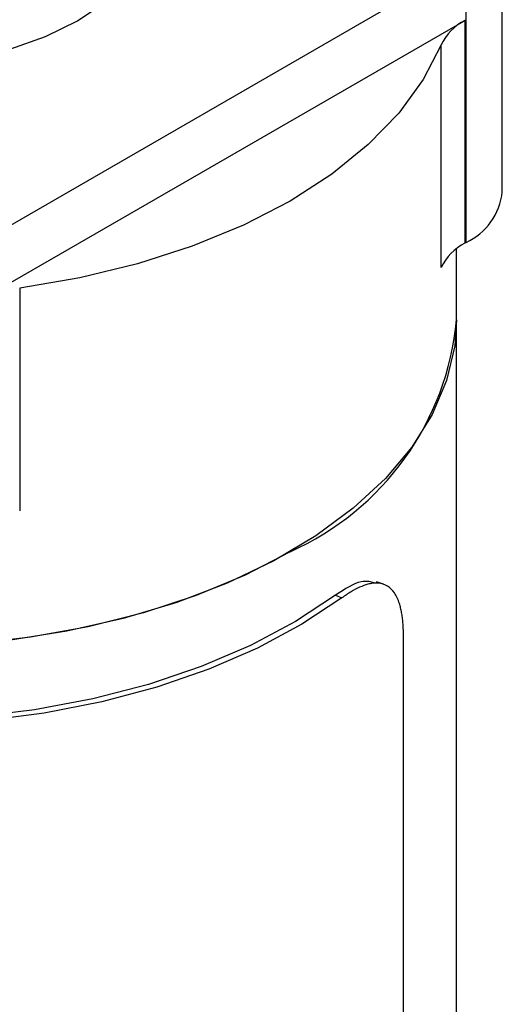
# Model space of a CAD drawing. Header units: inches. Extents: x 3.21 to 12.47, y 1.43 to 9.58.
# Tile 10 of 11: x 11.39 to 11.6, y 8.86 to 9.29. Entities that reach past the tile are written whole.
import ezdxf

# ---------------------------------------------------------------- set-up
doc = ezdxf.new("R2010")
doc.units = ezdxf.units.IN
doc.header["$MEASUREMENT"] = 0

msp = doc.modelspace()

# ---------------------------------------------------------------- linework, layer by layer
at = {"color": 7, "linetype": 'Continuous', "lineweight": 25}
for p, q in [((11.3718539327, 9.1947918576), (11.587521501, 9.3192940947)), ((11.587521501, 9.2939813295), (11.587521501, 9.3192940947)), ((11.6034841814, 9.2182435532), (11.6034841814, 9.3162284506)), ((11.3718539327, 9.1694790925), (11.587521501, 9.2939813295)), ((11.587521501, 9.2939813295), (11.5870115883, 9.2936869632)), ((11.5870115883, 9.2936869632), (11.5870115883, 9.1957020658)), ((11.587521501, 9.1959964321), (11.587521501, 9.2939813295)), ((11.5765465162, 9.1848844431), (11.5765465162, 9.2828693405)), ((11.5833166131, 9.1619858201), (11.5833166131, 9.1932386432)), ((11.587521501, 9.1959964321), (11.5870115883, 9.1957020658)), ((11.3911025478, 9.1758148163), (11.3911025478, 9.0778299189)), ((11.5833166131, 8.2136411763), (11.5833166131, 9.1619858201)), ((11.5512144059, 9.0455900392), (11.5480794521, 9.0466671)), ((11.5301341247, 9.0408484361), (11.5328895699, 9.0396025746)), ((11.5599654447, 8.2186560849), (11.5599654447, 9.023463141))]:
    msp.add_line(p, q, dxfattribs=at)
at = {"color": 7, "linetype": 'Continuous', "lineweight": 25, "flags": 128}
for points in [[(11.2155666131, 9.3415412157), (11.217016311, 9.3309074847), (11.2213297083, 9.3205355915), (11.2284005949, 9.3106809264), (11.238054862, 9.301586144), (11.2500547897, 9.2934751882), (11.2641048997, 9.2865477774), (11.2798592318, 9.2809744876), (11.296929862, 9.2768925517), (11.3148964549, 9.2744024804), (11.3333166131, 9.2735655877), (11.3517367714, 9.2744024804), (11.3697033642, 9.2768925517), (11.3867739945, 9.2809744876), (11.4025283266, 9.2865477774), (11.4165784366, 9.2934751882), (11.4285783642, 9.301586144), (11.4382326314, 9.3106809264), (11.4453035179, 9.3205355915), (11.4496169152, 9.3309074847), (11.4510666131, 9.3415412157)], [(11.5765465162, 9.2828693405), (11.5686966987, 9.2675982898), (11.5579794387, 9.2529196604), (11.5445252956, 9.23901227), (11.5284981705, 9.2260455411), (11.5100933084, 9.2141774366), (11.4895349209, 9.2035525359), (11.4670734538, 9.1943002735), (11.4429825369, 9.186533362), (11.4175556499, 9.1803464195), (11.3911025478, 9.1758148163)], [(11.5100933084, 9.0599348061), (11.490301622, 9.0496655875), (11.4687312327, 9.040669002), (11.4456265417, 9.0330469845), (11.4212493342, 9.0268858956), (11.395875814, 9.0222555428), (11.3697934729, 9.0192083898), (11.3432978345, 9.0177789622), (11.3166891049, 9.0179834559), (11.2902687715, 9.019819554), (11.2643361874, 9.0232664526), (11.2391851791, 9.0282850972), (11.2151007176, 9.0348186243), (11.1923556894, 9.0427930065), (11.1712078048, 9.052117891), (11.1518966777, 9.062687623), (11.134641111, 9.0743824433), (11.1196366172, 9.0870698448), (11.1070532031, 9.1006060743), (11.0970334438, 9.1148377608), (11.0896908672, 9.1296036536), (11.0851086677, 9.1447364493), (11.0833387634, 9.1600646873), (11.0833166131, 9.1619858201)], [(11.5833166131, 9.1619858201), (11.5825196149, 9.1504709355), (11.5789876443, 9.1352445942), (11.5726721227, 9.1203212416), (11.5636446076, 9.1058699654), (11.5520073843, 9.0920545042), (11.5378923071, 9.0790313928), (11.5214593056, 9.0669481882), (11.5028945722, 9.0559417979), (11.4824084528, 9.0461369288), (11.4602330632, 9.0376446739), (11.4366196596, 9.0305612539), (11.4118357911, 9.0249669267), (11.386162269, 9.0209250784), (11.3598899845, 9.0184815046), (11.3333166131, 9.017663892)], [(11.5301341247, 9.0408484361), (11.5124231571, 9.0291504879), (11.4926365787, 9.0186193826), (11.4710036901, 9.0093771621), (11.4477751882, 9.0015309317), (11.423220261, 8.9951716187), (11.397623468, 8.9903729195), (11.3712814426, 8.9871904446), (11.3444994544, 8.9856610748), (11.3175878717, 8.9858025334), (11.2908585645, 8.9876131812), (11.2646212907, 8.9910720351), (11.2391801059, 8.9961390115), (11.2148298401, 9.0027553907), (11.1918526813, 9.0108444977), (11.1705149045, 9.0203125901), (11.1510637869, 9.0310499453), (11.1337247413, 9.0429321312), (11.1186987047, 9.0558214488), (11.1061598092, 9.0695685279), (11.0962533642, 9.0840140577), (11.0890941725, 9.0989906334), (11.0847651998, 9.1143246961), (11.0833166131, 9.129838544)], [(11.5328895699, 9.0396025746), (11.5153354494, 9.0279813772), (11.4957606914, 9.0174909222), (11.4743826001, 9.0082476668), (11.4514384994, 9.0003542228), (11.4271830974, 8.9938982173), (11.4018856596, 8.9889513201), (11.3758270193, 8.985568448)]]:
    msp.add_lwpolyline(points, dxfattribs=at)
at = {"color": 7, "linetype": 'Continuous', "lineweight": 25}
for centre, radius, start, end in [((11.5978532, 9.272727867), 0.0235971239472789, 117.3513850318, 154.5466652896), ((11.5762092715, 9.2209634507), 0.0274101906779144, 294.3746582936, 354.3052007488), ((11.5978532, 9.1747429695), 0.0235971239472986, 117.3513850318, 154.5466652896), ((11.4598342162, 9.1732915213), 0.1239988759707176, 293.9111147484, 354.7687442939)]:
    msp.add_arc(centre, radius, start, end, dxfattribs=at)
for points, knots in [([(11.54781800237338, 9.046009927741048), (11.5458112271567, 9.046602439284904), (11.54114087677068, 9.047981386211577), (11.53413161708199, 9.043439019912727), (11.5301341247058, 9.040848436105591)], [0, 0, 0, 0, 0.4296840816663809, 1, 1, 1, 1]), ([(11.5599654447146, 9.023463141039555), (11.55995579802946, 9.024351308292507), (11.55993659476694, 9.026119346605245), (11.55978625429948, 9.028611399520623), (11.55954575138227, 9.030964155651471), (11.55920545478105, 9.03316810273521), (11.55876579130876, 9.035226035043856), (11.55813798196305, 9.037444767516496), (11.55725775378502, 9.039706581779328), (11.5556427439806, 9.042555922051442), (11.5530686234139, 9.045080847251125), (11.54977744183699, 9.046135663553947), (11.54674872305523, 9.046101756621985), (11.5440101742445, 9.045587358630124), (11.54075614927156, 9.04441562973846), (11.53694660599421, 9.042440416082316), (11.53424689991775, 9.040552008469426), (11.53288956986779, 9.039602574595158)], [0, 0, 0, 0, 0.0417976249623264, 0.0832048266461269, 0.124402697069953, 0.165575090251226, 0.2069061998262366, 0.2485781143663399, 0.3108152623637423, 0.3731361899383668, 0.4978537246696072, 0.6229083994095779, 0.6856258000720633, 0.7484264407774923, 0.8322986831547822, 0.915684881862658, 1, 1, 1, 1])]:
    msp.add_open_spline(points, degree=3, knots=knots, dxfattribs=at)

doc.saveas('drawing.dxf')
